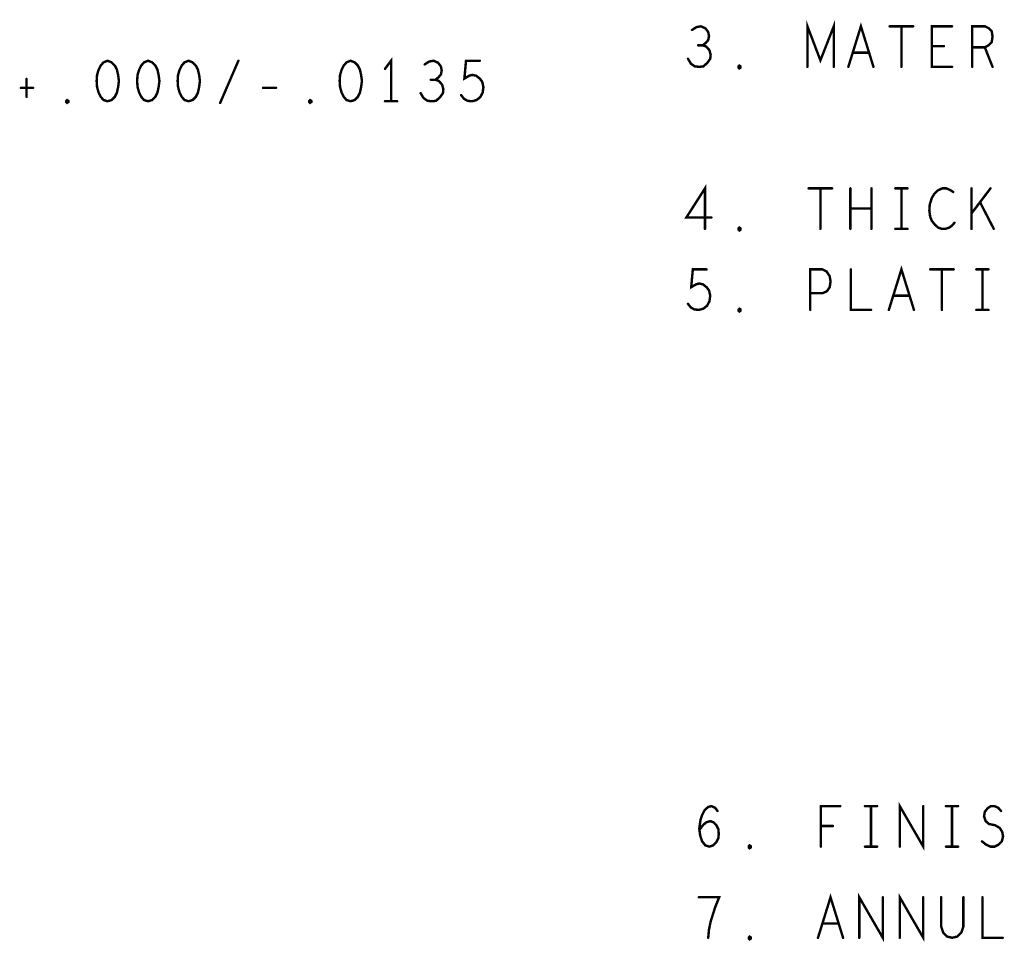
# Model space of a CAD drawing. Extents: x 28 to 61, y 24.9 to 46.
# Tile 83 of 96: x 44.5 to 47, y 41 to 43.3. Entities that reach past the tile are written whole.
import ezdxf

# ---------------------------------------------------------------- set-up
doc = ezdxf.new("R2010")
doc.units = 0
doc.layers.add('1', color=2, linetype='CONTINUOUS')

msp = doc.modelspace()

# ---------------------------------------------------------------- linework, layer by layer
at = {"layer": '1', "const_width": 0.006}
for points in [[(46.485, 43.145), (46.485, 43.245), (46.517, 43.161), (46.55, 43.245), (46.55, 43.145)], [(46.586, 43.145), (46.617, 43.245), (46.648, 43.145)], [(46.226, 43.198), (46.233, 43.203), (46.24, 43.211), (46.242, 43.221), (46.24, 43.231), (46.233, 43.24), (46.222, 43.245), (46.211, 43.243), (46.2, 43.236)], [(46.688, 43.245), (46.746, 43.245)], [(46.717, 43.245), (46.717, 43.145)], [(46.842, 43.145), (46.792, 43.145), (46.792, 43.245), (46.842, 43.245)], [(46.892, 43.145), (46.892, 43.245), (46.923, 43.245), (46.933, 43.24), (46.94, 43.233), (46.942, 43.22), (46.94, 43.206), (46.932, 43.198), (46.923, 43.193), (46.892, 43.193)], [(46.19, 43.165), (46.197, 43.153), (46.207, 43.146), (46.218, 43.145), (46.228, 43.146), (46.238, 43.155), (46.245, 43.165), (46.246, 43.175), (46.243, 43.186), (46.235, 43.195), (46.226, 43.198), (46.215, 43.198)], [(46.637, 43.18), (46.597, 43.18)], [(46.822, 43.196), (46.792, 43.196)], [(46.923, 43.193), (46.942, 43.145)], [(44.757, 43.16), (44.747, 43.156), (44.74, 43.148), (44.735, 43.138), (44.731, 43.125), (44.73, 43.11), (44.731, 43.095), (44.735, 43.081), (44.74, 43.071), (44.747, 43.063), (44.757, 43.06), (44.767, 43.063), (44.775, 43.071), (44.78, 43.081), (44.783, 43.095), (44.785, 43.11), (44.783, 43.125), (44.78, 43.138), (44.775, 43.148), (44.767, 43.156), (44.757, 43.16)], [(44.857, 43.16), (44.847, 43.156), (44.84, 43.148), (44.835, 43.138), (44.831, 43.125), (44.83, 43.11), (44.831, 43.095), (44.835, 43.081), (44.84, 43.071), (44.847, 43.063), (44.857, 43.06), (44.867, 43.063), (44.875, 43.071), (44.88, 43.081), (44.883, 43.095), (44.885, 43.11), (44.883, 43.125), (44.88, 43.138), (44.875, 43.148), (44.867, 43.156), (44.857, 43.16)], [(44.957, 43.16), (44.947, 43.156), (44.94, 43.148), (44.935, 43.138), (44.931, 43.125), (44.93, 43.11), (44.931, 43.095), (44.935, 43.081), (44.94, 43.071), (44.947, 43.063), (44.957, 43.06), (44.967, 43.063), (44.975, 43.071), (44.98, 43.081), (44.983, 43.095), (44.985, 43.11), (44.983, 43.125), (44.98, 43.138), (44.975, 43.148), (44.967, 43.156), (44.957, 43.16)], [(45.035, 43.056), (45.08, 43.16)], [(45.357, 43.16), (45.347, 43.156), (45.34, 43.148), (45.335, 43.138), (45.331, 43.125), (45.33, 43.11), (45.331, 43.095), (45.335, 43.081), (45.34, 43.071), (45.347, 43.063), (45.357, 43.06), (45.367, 43.063), (45.375, 43.071), (45.38, 43.081), (45.383, 43.095), (45.385, 43.11), (45.383, 43.125), (45.38, 43.138), (45.375, 43.148), (45.367, 43.156), (45.357, 43.16)], [(45.457, 43.06), (45.457, 43.16), (45.442, 43.14)], [(45.566, 43.113), (45.573, 43.118), (45.58, 43.126), (45.582, 43.136), (45.58, 43.146), (45.573, 43.155), (45.562, 43.16), (45.551, 43.158), (45.54, 43.151)], [(45.63, 43.075), (45.637, 43.066), (45.646, 43.061), (45.657, 43.06), (45.668, 43.063), (45.677, 43.07), (45.683, 43.081), (45.685, 43.095), (45.682, 43.108), (45.676, 43.116), (45.667, 43.123), (45.658, 43.125), (45.65, 43.123), (45.638, 43.116), (45.642, 43.16), (45.676, 43.16)], [(46.317, 43.141), (46.315, 43.143), (46.315, 43.146), (46.317, 43.148), (46.32, 43.146), (46.32, 43.143), (46.317, 43.141)], [(44.557, 43.115), (44.557, 43.071)], [(45.53, 43.08), (45.537, 43.068), (45.547, 43.061), (45.558, 43.06), (45.568, 43.061), (45.578, 43.07), (45.585, 43.08), (45.586, 43.09), (45.583, 43.101), (45.575, 43.11), (45.566, 43.113), (45.555, 43.113)], [(44.543, 43.093), (44.573, 43.093)], [(45.141, 43.093), (45.173, 43.093)], [(44.657, 43.056), (44.655, 43.058), (44.655, 43.061), (44.657, 43.063), (44.66, 43.061), (44.66, 43.058), (44.657, 43.056)], [(45.257, 43.056), (45.255, 43.058), (45.255, 43.061), (45.257, 43.063), (45.26, 43.061), (45.26, 43.058), (45.257, 43.056)], [(45.442, 43.06), (45.472, 43.06)], [(46.232, 42.745), (46.232, 42.845), (46.186, 42.773), (46.248, 42.773)], [(46.488, 42.845), (46.546, 42.845)], [(46.517, 42.845), (46.517, 42.745)], [(46.591, 42.745), (46.591, 42.845)], [(46.643, 42.845), (46.643, 42.745)], [(46.702, 42.845), (46.732, 42.845)], [(46.717, 42.845), (46.717, 42.745)], [(46.845, 42.836), (46.837, 42.841), (46.828, 42.845), (46.818, 42.845), (46.807, 42.84), (46.798, 42.831), (46.792, 42.821), (46.787, 42.805), (46.786, 42.79), (46.788, 42.775), (46.792, 42.765), (46.8, 42.755), (46.808, 42.748), (46.817, 42.745), (46.826, 42.745), (46.835, 42.748), (46.842, 42.753), (46.848, 42.76)], [(46.89, 42.745), (46.89, 42.845)], [(46.937, 42.845), (46.89, 42.783)], [(46.945, 42.745), (46.911, 42.811)], [(46.643, 42.795), (46.591, 42.795)], [(46.317, 42.741), (46.315, 42.743), (46.315, 42.746), (46.317, 42.748), (46.32, 42.746), (46.32, 42.743), (46.317, 42.741)], [(46.702, 42.745), (46.732, 42.745)], [(46.19, 42.56), (46.197, 42.551), (46.206, 42.546), (46.217, 42.545), (46.228, 42.548), (46.237, 42.555), (46.243, 42.566), (46.245, 42.58), (46.242, 42.593), (46.236, 42.601), (46.227, 42.608), (46.218, 42.61), (46.21, 42.608), (46.198, 42.601), (46.202, 42.645), (46.236, 42.645)], [(46.492, 42.545), (46.492, 42.645), (46.522, 42.645), (46.532, 42.64), (46.54, 42.628), (46.542, 42.615), (46.54, 42.601), (46.533, 42.591), (46.522, 42.586), (46.492, 42.586)], [(46.592, 42.645), (46.592, 42.545), (46.642, 42.545)], [(46.686, 42.545), (46.717, 42.645), (46.748, 42.545)], [(46.788, 42.645), (46.846, 42.645)], [(46.817, 42.645), (46.817, 42.545)], [(46.902, 42.645), (46.932, 42.645)], [(46.917, 42.645), (46.917, 42.545)], [(46.737, 42.58), (46.697, 42.58)], [(46.317, 42.541), (46.315, 42.543), (46.315, 42.546), (46.317, 42.548), (46.32, 42.546), (46.32, 42.543), (46.317, 42.541)], [(46.902, 42.545), (46.932, 42.545)], [(46.713, 41.22), (46.713, 41.32), (46.771, 41.22), (46.771, 41.32)], [(46.218, 41.261), (46.227, 41.273), (46.235, 41.28), (46.245, 41.283), (46.253, 41.28), (46.26, 41.273), (46.265, 41.263), (46.266, 41.251), (46.265, 41.241), (46.26, 41.231), (46.252, 41.223), (46.243, 41.22), (46.233, 41.223), (46.225, 41.233), (46.22, 41.248), (46.218, 41.265), (46.221, 41.286), (46.225, 41.298), (46.231, 41.31), (46.24, 41.318), (46.248, 41.32), (46.257, 41.316), (46.263, 41.308)], [(46.518, 41.22), (46.518, 41.32), (46.566, 41.32)], [(46.627, 41.32), (46.657, 41.32)], [(46.642, 41.32), (46.642, 41.22)], [(46.827, 41.32), (46.857, 41.32)], [(46.842, 41.32), (46.842, 41.22)], [(46.916, 41.233), (46.926, 41.225), (46.937, 41.22), (46.947, 41.22), (46.957, 41.225), (46.965, 41.233), (46.968, 41.245), (46.966, 41.256), (46.96, 41.266), (46.948, 41.273), (46.933, 41.276), (46.925, 41.283), (46.921, 41.295), (46.923, 41.306), (46.93, 41.315), (46.938, 41.32), (46.947, 41.32), (46.956, 41.316), (46.963, 41.308)], [(46.548, 41.271), (46.518, 41.271)], [(46.342, 41.216), (46.34, 41.218), (46.34, 41.221), (46.342, 41.223), (46.345, 41.221), (46.345, 41.218), (46.342, 41.216)], [(46.627, 41.22), (46.657, 41.22)], [(46.827, 41.22), (46.857, 41.22)], [(46.24, 40.995), (46.242, 41.016), (46.246, 41.035), (46.251, 41.051), (46.257, 41.07), (46.267, 41.095), (46.217, 41.095)], [(46.511, 40.995), (46.542, 41.095), (46.573, 40.995)], [(46.613, 40.995), (46.613, 41.095), (46.671, 40.995), (46.671, 41.095)], [(46.713, 40.995), (46.713, 41.095), (46.771, 40.995), (46.771, 41.095)], [(46.815, 41.095), (46.815, 41.023), (46.82, 41.008), (46.83, 40.998), (46.842, 40.995), (46.855, 40.998), (46.865, 41.008), (46.87, 41.023), (46.87, 41.095)], [(46.917, 41.095), (46.917, 40.995), (46.967, 40.995)], [(46.562, 41.03), (46.522, 41.03)], [(46.342, 40.991), (46.34, 40.993), (46.34, 40.996), (46.342, 40.998), (46.345, 40.996), (46.345, 40.993), (46.342, 40.991)]]:
    msp.add_lwpolyline(points, dxfattribs=at)
at = {"layer": '1', "const_width": 0.003}
for points in [[(46.2015, 43.236, 1), (46.1985, 43.236, 1)], [(46.6895, 43.245, 1), (46.6865, 43.245, 1)], [(46.7185, 43.245, 1), (46.7155, 43.245, 1)], [(46.7475, 43.245, 1), (46.7445, 43.245, 1)], [(46.8435, 43.245, 1), (46.8405, 43.245, 1)], [(46.2165, 43.198, 1), (46.2135, 43.198, 1)], [(46.2275, 43.198, 1), (46.2245, 43.198, 1)], [(46.5985, 43.18, 1), (46.5955, 43.18, 1)], [(46.6385, 43.18, 1), (46.6355, 43.18, 1)], [(46.7935, 43.196, 1), (46.7905, 43.196, 1)], [(46.8235, 43.196, 1), (46.8205, 43.196, 1)], [(46.8935, 43.193, 1), (46.8905, 43.193, 1)], [(46.9245, 43.193, 1), (46.9215, 43.193, 1)], [(44.7585, 43.16, 1), (44.7555, 43.16, 1)], [(44.7585, 43.16, 1), (44.7555, 43.16, 1)], [(44.8585, 43.16, 1), (44.8555, 43.16, 1)], [(44.8585, 43.16, 1), (44.8555, 43.16, 1)], [(44.9585, 43.16, 1), (44.9555, 43.16, 1)], [(44.9585, 43.16, 1), (44.9555, 43.16, 1)], [(45.0815, 43.16, 1), (45.0785, 43.16, 1)], [(45.3585, 43.16, 1), (45.3555, 43.16, 1)], [(45.3585, 43.16, 1), (45.3555, 43.16, 1)], [(45.5415, 43.151, 1), (45.5385, 43.151, 1)], [(45.6775, 43.16, 1), (45.6745, 43.16, 1)], [(46.1915, 43.165, 1), (46.1885, 43.165, 1)], [(45.4435, 43.14, 1), (45.4405, 43.14, 1)], [(46.3185, 43.141, 1), (46.3155, 43.141, 1)], [(46.3185, 43.141, 1), (46.3155, 43.141, 1)], [(46.4865, 43.145, 1), (46.4835, 43.145, 1)], [(46.5515, 43.145, 1), (46.5485, 43.145, 1)], [(46.5875, 43.145, 1), (46.5845, 43.145, 1)], [(46.6495, 43.145, 1), (46.6465, 43.145, 1)], [(46.7185, 43.145, 1), (46.7155, 43.145, 1)], [(46.8435, 43.145, 1), (46.8405, 43.145, 1)], [(46.8935, 43.145, 1), (46.8905, 43.145, 1)], [(46.9435, 43.145, 1), (46.9405, 43.145, 1)], [(44.5585, 43.115, 1), (44.5555, 43.115, 1)], [(45.5565, 43.113, 1), (45.5535, 43.113, 1)], [(45.5675, 43.113, 1), (45.5645, 43.113, 1)], [(44.5445, 43.093, 1), (44.5415, 43.093, 1)], [(44.5745, 43.093, 1), (44.5715, 43.093, 1)], [(45.1425, 43.093, 1), (45.1395, 43.093, 1)], [(45.1745, 43.093, 1), (45.1715, 43.093, 1)], [(45.5315, 43.08, 1), (45.5285, 43.08, 1)], [(44.5585, 43.071, 1), (44.5555, 43.071, 1)], [(44.6585, 43.056, 1), (44.6555, 43.056, 1)], [(44.6585, 43.056, 1), (44.6555, 43.056, 1)], [(45.0365, 43.056, 1), (45.0335, 43.056, 1)], [(45.2585, 43.056, 1), (45.2555, 43.056, 1)], [(45.2585, 43.056, 1), (45.2555, 43.056, 1)], [(45.4435, 43.06, 1), (45.4405, 43.06, 1)], [(45.4585, 43.06, 1), (45.4555, 43.06, 1)], [(45.4735, 43.06, 1), (45.4705, 43.06, 1)], [(45.6315, 43.075, 1), (45.6285, 43.075, 1)], [(46.4895, 42.845, 1), (46.4865, 42.845, 1)], [(46.5185, 42.845, 1), (46.5155, 42.845, 1)], [(46.5475, 42.845, 1), (46.5445, 42.845, 1)], [(46.5925, 42.845, 1), (46.5895, 42.845, 1)], [(46.6445, 42.845, 1), (46.6415, 42.845, 1)], [(46.7035, 42.845, 1), (46.7005, 42.845, 1)], [(46.7185, 42.845, 1), (46.7155, 42.845, 1)], [(46.7335, 42.845, 1), (46.7305, 42.845, 1)], [(46.8465, 42.836, 1), (46.8435, 42.836, 1)], [(46.8915, 42.845, 1), (46.8885, 42.845, 1)], [(46.9385, 42.845, 1), (46.9355, 42.845, 1)], [(46.9125, 42.811, 1), (46.9095, 42.811, 1)], [(46.5925, 42.795, 1), (46.5895, 42.795, 1)], [(46.6445, 42.795, 1), (46.6415, 42.795, 1)], [(46.2495, 42.773, 1), (46.2465, 42.773, 1)], [(46.8495, 42.76, 1), (46.8465, 42.76, 1)], [(46.8915, 42.783, 1), (46.8885, 42.783, 1)], [(46.2335, 42.745, 1), (46.2305, 42.745, 1)], [(46.3185, 42.741, 1), (46.3155, 42.741, 1)], [(46.3185, 42.741, 1), (46.3155, 42.741, 1)], [(46.5185, 42.745, 1), (46.5155, 42.745, 1)], [(46.5925, 42.745, 1), (46.5895, 42.745, 1)], [(46.6445, 42.745, 1), (46.6415, 42.745, 1)], [(46.7035, 42.745, 1), (46.7005, 42.745, 1)], [(46.7185, 42.745, 1), (46.7155, 42.745, 1)], [(46.7335, 42.745, 1), (46.7305, 42.745, 1)], [(46.8915, 42.745, 1), (46.8885, 42.745, 1)], [(46.9465, 42.745, 1), (46.9435, 42.745, 1)], [(46.2375, 42.645, 1), (46.2345, 42.645, 1)], [(46.5935, 42.645, 1), (46.5905, 42.645, 1)], [(46.7895, 42.645, 1), (46.7865, 42.645, 1)], [(46.8185, 42.645, 1), (46.8155, 42.645, 1)], [(46.8475, 42.645, 1), (46.8445, 42.645, 1)], [(46.9035, 42.645, 1), (46.9005, 42.645, 1)], [(46.9185, 42.645, 1), (46.9155, 42.645, 1)], [(46.9335, 42.645, 1), (46.9305, 42.645, 1)], [(46.4935, 42.586, 1), (46.4905, 42.586, 1)], [(46.6985, 42.58, 1), (46.6955, 42.58, 1)], [(46.7385, 42.58, 1), (46.7355, 42.58, 1)], [(46.1915, 42.56, 1), (46.1885, 42.56, 1)], [(46.3185, 42.541, 1), (46.3155, 42.541, 1)], [(46.3185, 42.541, 1), (46.3155, 42.541, 1)], [(46.4935, 42.545, 1), (46.4905, 42.545, 1)], [(46.6435, 42.545, 1), (46.6405, 42.545, 1)], [(46.6875, 42.545, 1), (46.6845, 42.545, 1)], [(46.7495, 42.545, 1), (46.7465, 42.545, 1)], [(46.8185, 42.545, 1), (46.8155, 42.545, 1)], [(46.9035, 42.545, 1), (46.9005, 42.545, 1)], [(46.9185, 42.545, 1), (46.9155, 42.545, 1)], [(46.9335, 42.545, 1), (46.9305, 42.545, 1)], [(46.2645, 41.308, 1), (46.2615, 41.308, 1)], [(46.5675, 41.32, 1), (46.5645, 41.32, 1)], [(46.6285, 41.32, 1), (46.6255, 41.32, 1)], [(46.6435, 41.32, 1), (46.6405, 41.32, 1)], [(46.6585, 41.32, 1), (46.6555, 41.32, 1)], [(46.7725, 41.32, 1), (46.7695, 41.32, 1)], [(46.8285, 41.32, 1), (46.8255, 41.32, 1)], [(46.8435, 41.32, 1), (46.8405, 41.32, 1)], [(46.8585, 41.32, 1), (46.8555, 41.32, 1)], [(46.9645, 41.308, 1), (46.9615, 41.308, 1)], [(46.2195, 41.261, 1), (46.2165, 41.261, 1)], [(46.5195, 41.271, 1), (46.5165, 41.271, 1)], [(46.5495, 41.271, 1), (46.5465, 41.271, 1)], [(46.9175, 41.233, 1), (46.9145, 41.233, 1)], [(46.3435, 41.216, 1), (46.3405, 41.216, 1)], [(46.3435, 41.216, 1), (46.3405, 41.216, 1)], [(46.5195, 41.22, 1), (46.5165, 41.22, 1)], [(46.6285, 41.22, 1), (46.6255, 41.22, 1)], [(46.6435, 41.22, 1), (46.6405, 41.22, 1)], [(46.6585, 41.22, 1), (46.6555, 41.22, 1)], [(46.7145, 41.22, 1), (46.7115, 41.22, 1)], [(46.8285, 41.22, 1), (46.8255, 41.22, 1)], [(46.8435, 41.22, 1), (46.8405, 41.22, 1)], [(46.8585, 41.22, 1), (46.8555, 41.22, 1)], [(46.2185, 41.095, 1), (46.2155, 41.095, 1)], [(46.6725, 41.095, 1), (46.6695, 41.095, 1)], [(46.7725, 41.095, 1), (46.7695, 41.095, 1)], [(46.8165, 41.095, 1), (46.8135, 41.095, 1)], [(46.8715, 41.095, 1), (46.8685, 41.095, 1)], [(46.9185, 41.095, 1), (46.9155, 41.095, 1)], [(46.5235, 41.03, 1), (46.5205, 41.03, 1)], [(46.5635, 41.03, 1), (46.5605, 41.03, 1)], [(46.2415, 40.995, 1), (46.2385, 40.995, 1)], [(46.3435, 40.991, 1), (46.3405, 40.991, 1)], [(46.3435, 40.991, 1), (46.3405, 40.991, 1)], [(46.5125, 40.995, 1), (46.5095, 40.995, 1)], [(46.5745, 40.995, 1), (46.5715, 40.995, 1)], [(46.6145, 40.995, 1), (46.6115, 40.995, 1)], [(46.7145, 40.995, 1), (46.7115, 40.995, 1)], [(46.9685, 40.995, 1), (46.9655, 40.995, 1)]]:
    msp.add_lwpolyline(points, format="xyb", close=True, dxfattribs=at)

doc.saveas('drawing.dxf')
